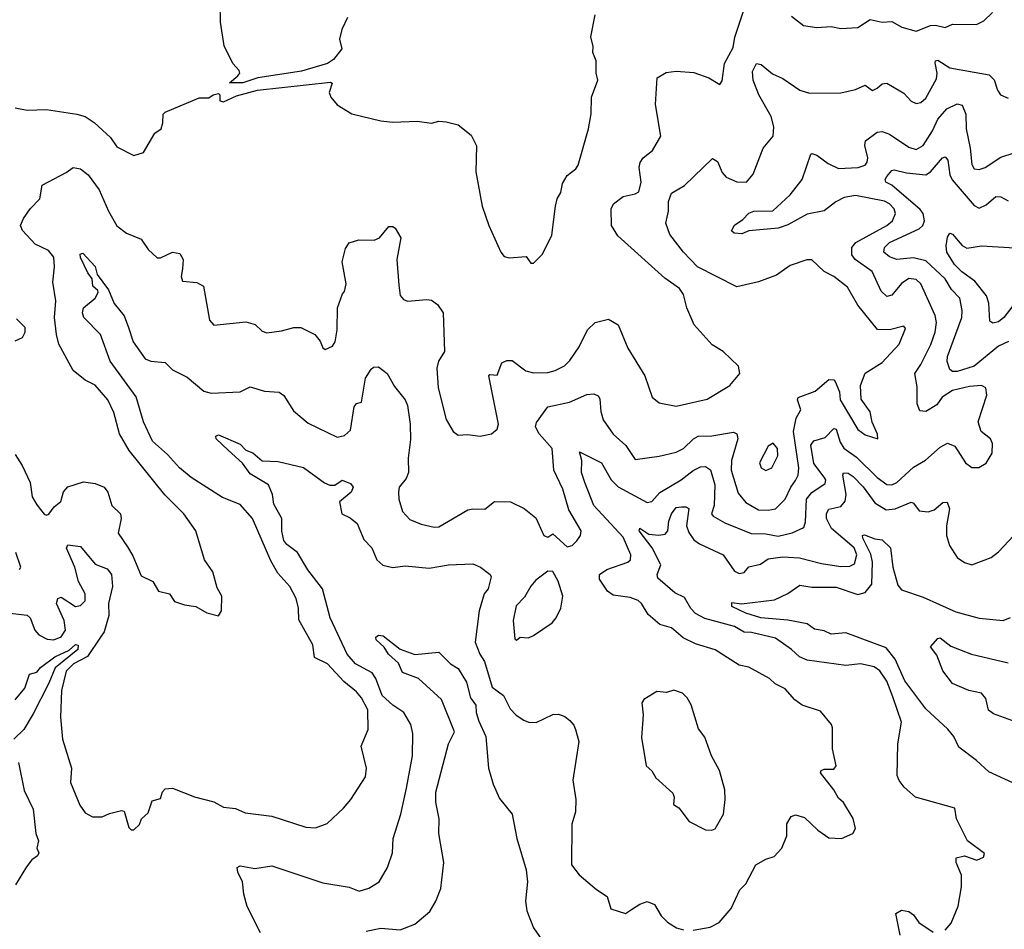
# Model space of a CAD drawing. Extents: x 1245515 to 1420776, y 606314 to 671314.
# Tile 234 of 256: x 1390304 to 1394369, y 612909 to 616665. Entities that reach past the tile are written whole.
import ezdxf

# ---------------------------------------------------------------- set-up
doc = ezdxf.new("R2010")
doc.units = 0

msp = doc.modelspace()

# ---------------------------------------------------------------- linework, layer by layer
at = {"layer": '0CON10XD'}
for points in [[(1390285, 614869.8), (1390313.6, 614825), (1390347.3, 614755), (1390355, 614695.6), (1390375, 614661.5), (1390405, 614624), (1390415, 614620), (1390425, 614623.3), (1390446.1, 614653.9), (1390474.1, 614675.9), (1390484.4, 614715.6), (1390503.2, 614736.8), (1390567.1, 614757.1), (1390615, 614750), (1390653.3, 614735), (1390668, 614715), (1390685, 614660), (1390720.8, 614625), (1390722.9, 614605), (1390710, 614545), (1390748.8, 614488.8), (1390771.7, 614451.7), (1390805, 614368.8), (1390853.3, 614345), (1390876.7, 614305), (1390922.5, 614295), (1390943, 614263), (1390985, 614248.8), (1391031.7, 614241.7), (1391076.1, 614216.1), (1391125, 614203.3), (1391136.7, 614225), (1391138, 614285), (1391119.5, 614319.5), (1391102, 614385), (1391066.9, 614435), (1391031.9, 614555), (1390981.1, 614625), (1390903.3, 614703.3), (1390756.7, 614886.7), (1390716.7, 614955), (1390693.2, 615043.2), (1390667.8, 615095), (1390615, 615156.5), (1390575, 615176.9), (1390525, 615216.9), (1390465.3, 615325), (1390456.2, 615365), (1390448.4, 615435), (1390452.8, 615505), (1390441.5, 615581.5), (1390448.1, 615645), (1390444.6, 615685), (1390422.4, 615712.4), (1390368.2, 615738.2), (1390315.7, 615795), (1390307.8, 615815), (1390320, 615845), (1390347.1, 615885), (1390387.1, 615925), (1390397.3, 615982.7), (1390495.7, 616034.3), (1390524.5, 616055.5), (1390555, 616049.4), (1390586.9, 616025), (1390632.4, 615962.4), (1390670.5, 615875), (1390705, 615814.4), (1390745, 615783.3), (1390805, 615759.2), (1390835, 615716.7), (1390872.3, 615682.3), (1390885, 615682), (1390935, 615706), (1390965, 615700), (1390978.5, 615675), (1390976.8, 615636.8), (1390971.4, 615605), (1390976.1, 615586.1), (1391035, 615580.8), (1391063.3, 615565), (1391087.5, 615425), (1391105, 615403.8), (1391238.3, 615418.3), (1391276.8, 615406.8), (1391305, 615378.8), (1391325, 615372), (1391385, 615380), (1391435.7, 615394.3), (1391464.3, 615394.3), (1391523.3, 615365), (1391545, 615337.5), (1391555, 615310), (1391565, 615303.3), (1391595, 615316.7), (1391606.7, 615335), (1391615.3, 615384.8), (1391616.4, 615475), (1391636.2, 615533.8), (1391645, 615542.5), (1391652.2, 615575), (1391635.4, 615665), (1391648.9, 615721.1), (1391665, 615744.4), (1391704.1, 615755.9), (1391767.5, 615755), (1391790, 615765), (1391828.8, 615811.2), (1391845, 615812), (1391855, 615804), (1391877.3, 615765), (1391861.2, 615675), (1391869.8, 615569.8), (1391875, 615526.2), (1391889.3, 615509.3), (1391905, 615503.1), (1391985, 615510), (1392005, 615506.7), (1392029.3, 615489.3), (1392051.9, 615455), (1392057.5, 615295), (1392033.6, 615255), (1392026.8, 615226.8), (1392032.3, 615145), (1392064.4, 615015), (1392094.2, 614965), (1392115, 614950), (1392152.7, 614952.7), (1392205, 614946.2), (1392252.5, 614955), (1392275.7, 614975), (1392281.2, 614995), (1392241.2, 615195), (1392245, 615200), (1392275, 615198), (1392295, 615247.8), (1392315, 615257.7), (1392337.9, 615257.9), (1392394.2, 615215), (1392425, 615207.1), (1392485, 615209.2), (1392515, 615216.4), (1392553.4, 615236.6), (1392575, 615257.8), (1392614.6, 615315), (1392648.2, 615385), (1392680, 615415), (1392735, 615428.9), (1392775.6, 615405), (1392815, 615308.8), (1392885.8, 615195), (1392915, 615106.7), (1392945, 615083.3), (1393015, 615069.6), (1393142.2, 615097.8), (1393236, 615155), (1393277.5, 615205), (1393272, 615235), (1393209.2, 615295), (1393162.6, 615322.6), (1393088.9, 615405), (1393058.1, 615475), (1393045, 615530), (1393028, 615555), (1392967.6, 615597.6), (1392773.3, 615773.3), (1392747.7, 615815), (1392746.2, 615883.8), (1392755.8, 615905), (1392795, 615935.6), (1392845, 615945.7), (1392860.8, 615955), (1392869.4, 615995), (1392861.1, 616055), (1392865.6, 616075), (1392878.6, 616095), (1392917.1, 616125), (1392951.4, 616185), (1392929.2, 616315), (1392936.7, 616425), (1392972.7, 616447.3), (1393015, 616452.5), (1393087, 616447), (1393150, 616425), (1393195, 616397.5), (1393205, 616412.5), (1393213.5, 616485), (1393249.5, 616550.5), (1393257.3, 616592.7), (1393294.2, 616705)], [(1391658, 616675), (1391634.5, 616625.5), (1391623.8, 616585), (1391633.8, 616545), (1391599.5, 616500.5), (1391575, 616484.6), (1391467.4, 616452.6), (1391287.5, 616425), (1391225, 616404.3), (1391170, 616405), (1391205, 616433.3), (1391212.5, 616445), (1391210, 616455), (1391184.3, 616484.3), (1391148, 616558), (1391133.5, 616655), (1391131.8, 616735)], [(1390285, 616300.8), (1390335, 616291.9), (1390415, 616294.4), (1390540, 616275), (1390573.8, 616265), (1390611.4, 616241.4), (1390679.4, 616179.4), (1390705, 616140), (1390775, 616104), (1390815, 616116.7), (1390862.7, 616197.3), (1390887.5, 616215), (1390895, 616240), (1390896.7, 616275), (1390905, 616283.3), (1391045, 616342), (1391085, 616342.5), (1391102.5, 616355), (1391125, 616360), (1391130, 616355), (1391130, 616330), (1391145, 616326.7), (1391198.7, 616351.3), (1391285.4, 616374.6), (1391587.2, 616407.2), (1391593.6, 616403.6), (1391582, 616365), (1391588.8, 616345), (1391614.4, 616314.4), (1391675, 616276), (1391795, 616248), (1391845, 616242.5), (1391945, 616246), (1392005, 616238), (1392035, 616245.7), (1392065, 616242.9), (1392115, 616230.6), (1392168, 616188), (1392189.5, 616145), (1392186.8, 616036.8), (1392214.2, 615895), (1392241.2, 615815), (1392291.2, 615705), (1392305, 615687.5), (1392325, 615682.5), (1392395, 615687.5), (1392415, 615660), (1392425, 615660), (1392463, 615697), (1392501.2, 615775), (1392515.7, 615895), (1392523.5, 615925), (1392538.6, 615951.4), (1392545, 615988.8), (1392565, 616021.9), (1392600.6, 616049.4), (1392610, 616065), (1392652.7, 616215), (1392662.9, 616277.1), (1392664.5, 616345.5), (1392691.4, 616415), (1392684.3, 616445), (1392684.3, 616495), (1392670.3, 616530.3), (1392671.9, 616555), (1392662.2, 616595), (1392680, 616685)], [(1393490.2, 616680.2), (1393540.9, 616640.9), (1393595, 616632.5), (1393655, 616637.1), (1393695, 616629.2), (1393765, 616632.9), (1393815, 616665.6), (1393865, 616655.5), (1393905, 616658.1), (1393946.7, 616635), (1394005, 616618.1), (1394065, 616641.5), (1394085, 616642.9), (1394125, 616632.5), (1394155, 616647.5), (1394255, 616646), (1394285, 616660), (1394321.2, 616695)], [(1390215, 614219.6), (1390335, 614206.4), (1390347.3, 614195), (1390367.1, 614145), (1390383.5, 614125), (1390416.9, 614106.9), (1390445, 614105.3), (1390475, 614116.5), (1390493.3, 614145), (1390487.4, 614185), (1390455.6, 614255), (1390461, 614275), (1390475, 614281.4), (1390535, 614241.7), (1390555, 614245.8), (1390573.9, 614266.1), (1390574, 614295), (1390547.3, 614345), (1390531.8, 614405), (1390496.8, 614483.2), (1390503.3, 614496.7), (1390555, 614490.4), (1390615, 614416.7), (1390665, 614398.5), (1390683.5, 614375), (1390687.8, 614325), (1390670.9, 614255), (1390671.5, 614205), (1390652.8, 614137.2), (1390637.5, 614115), (1390584.1, 614035.9), (1390526.5, 614005), (1390496.1, 613975), (1390477, 613895), (1390472.5, 613785), (1390480.6, 613695), (1390517.5, 613575), (1390514.3, 613515), (1390552.3, 613422.3), (1390575, 613390), (1390605, 613373.8), (1390645, 613373.3), (1390675, 613387.5), (1390725, 613400), (1390735, 613397.5), (1390755, 613330), (1390765, 613320), (1390775, 613320), (1390798.3, 613341.7), (1390807.5, 613365), (1390835, 613390), (1390850.5, 613439.5), (1390885, 613450), (1390893.3, 613476.7), (1390905, 613490), (1390935, 613492.5), (1391025.9, 613455.9), (1391105, 613436.2), (1391145, 613414.2), (1391195, 613407.8), (1391235, 613390.9), (1391345, 613376.9), (1391485, 613331.2), (1391525, 613328.8), (1391573.6, 613346.4), (1391640.5, 613409.5), (1391670.6, 613445), (1391731.7, 613538.3), (1391735.6, 613575), (1391714.4, 613665), (1391743.5, 613735), (1391740.9, 613815), (1391715.3, 613865), (1391695, 613890.5), (1391642.5, 613932.5), (1391575.6, 614005), (1391521.6, 614031.6), (1391514.5, 614084.5), (1391456.7, 614186.7), (1391455.3, 614235.3), (1391446.2, 614275), (1391419.6, 614325), (1391370.3, 614380.3), (1391341.4, 614431.4), (1391265.3, 614605), (1391215, 614663.2), (1391141.8, 614691.8), (1391012.5, 614775), (1390963.8, 614815), (1390915, 614870), (1390852.5, 614925), (1390814.7, 615004.7), (1390785, 615107.8), (1390677.3, 615255), (1390637.5, 615365), (1390568.2, 615435), (1390563.3, 615455), (1390567.8, 615475), (1390616.1, 615515), (1390628.3, 615538.3), (1390627.2, 615547.2), (1390606, 615565), (1390603.8, 615595), (1390585, 615619.6), (1390555, 615682.9), (1390553.1, 615696.9), (1390565, 615701.1), (1390615, 615646.1), (1390623.5, 615613.5), (1390670.5, 615550.5), (1390693.7, 615493.7), (1390735, 615442.9), (1390753.9, 615393.9), (1390773.1, 615335), (1390821.9, 615265), (1390845, 615255.5), (1390905, 615249.4), (1390935, 615219.5), (1390995, 615189.1), (1391065, 615131.9), (1391095, 615123.8), (1391215, 615128.8), (1391255, 615149.2), (1391315, 615130.9), (1391375, 615127.5), (1391395, 615113.1), (1391435, 615050.9), (1391495, 615000), (1391615, 614941.1), (1391645, 614947.9), (1391670.1, 614969.9), (1391685, 615066.2), (1391695, 615080), (1391715, 615086.2), (1391731.2, 615185), (1391755, 615221.9), (1391765, 615230), (1391785, 615232.5), (1391820.8, 615205), (1391851.3, 615151.3), (1391895, 615096.2), (1391905, 615072.5), (1391916.2, 614995), (1391918.1, 614931.9), (1391908.5, 614855), (1391909.2, 614795), (1391899.7, 614770.2), (1391871.4, 614735), (1391868.6, 614715), (1391870, 614685), (1391884.2, 614635), (1391915, 614601.2), (1391961.7, 614581.7), (1392015, 614569.4), (1392035, 614570.8), (1392155, 614640.8), (1392175, 614646.2), (1392225, 614643.8), (1392265, 614676.2), (1392330, 614675), (1392387, 614647), (1392435, 614608), (1392468.8, 614535), (1392485, 614528.8), (1392505, 614542.5), (1392565, 614488.8), (1392585, 614493.8), (1392605, 614513.3), (1392619.2, 614535), (1392621.9, 614555), (1392571.9, 614641.9), (1392546.2, 614726.2), (1392509.6, 614805), (1392502.2, 614895), (1392448.8, 614955), (1392434.4, 614984.4), (1392437.3, 615002.7), (1392485, 615066.7), (1392573.7, 615086.4), (1392645, 615118.1), (1392675, 615120), (1392692.5, 615112.5), (1392700, 615100), (1392703, 615047), (1392713.4, 615013.4), (1392755, 614953.3), (1392806.6, 614906.6), (1392845, 614849.4), (1392945, 614862.9), (1393015, 614880), (1393045, 614894.6), (1393085.4, 614935), (1393105, 614946.2), (1393162.4, 614947.6), (1393251.7, 614961.7), (1393265.6, 614955), (1393269.6, 614935), (1393242.5, 614845), (1393241.7, 614805), (1393270.8, 614710.8), (1393301.5, 614671.5), (1393355, 614641.4), (1393395, 614639.5), (1393425, 614645.4), (1393464.6, 614685), (1393487.3, 614735), (1393507.3, 614762.7), (1393518, 614785), (1393521, 614815), (1393499.5, 614965), (1393509.4, 615020.6), (1393529.4, 615055), (1393515.6, 615095), (1393518.1, 615105), (1393589.1, 615130.9), (1393645, 615180), (1393665, 615178), (1393671.4, 615171.4), (1393689.3, 615129.3), (1393692.3, 615095), (1393765, 614973.6), (1393795, 614951.8), (1393847.5, 614935), (1393846.4, 614953.6), (1393823.3, 615003.3), (1393815, 615046.2), (1393777.9, 615097.9), (1393775.8, 615155), (1393795, 615206), (1393865, 615250), (1393935.6, 615325), (1393960.7, 615390.7), (1393955, 615400), (1393895, 615384.4), (1393845.6, 615385.6), (1393765, 615486), (1393721.4, 615561.4), (1393665, 615604.3), (1393625, 615625.8), (1393575, 615674), (1393553.9, 615673.9), (1393485, 615650.6), (1393429.1, 615610.9), (1393355, 615582.5), (1393265, 615562.2), (1393102.9, 615645), (1393044.6, 615705), (1392988, 615778), (1392971.8, 615825), (1392982.5, 615875), (1392982.2, 615915), (1392995, 615949.2), (1393049.3, 615980.7), (1393165, 616092.5), (1393185, 616080), (1393204.3, 616034.3), (1393221.1, 616015), (1393265, 615995.4), (1393305.4, 615994.6), (1393332.2, 616027.8), (1393373.1, 616135), (1393415.5, 616184.5), (1393417.1, 616222.9), (1393407.2, 616265), (1393355.2, 616355), (1393332.6, 616415), (1393329.1, 616450.9), (1393346.2, 616483.8), (1393365, 616480), (1393411.7, 616441.7), (1393455, 616422.7), (1393525, 616374.4), (1393565, 616362), (1393695, 616362.9), (1393755, 616376.9), (1393795, 616395.5), (1393825, 616373.3), (1393845, 616381.9), (1393865, 616400.5), (1393885, 616403.6), (1393955, 616362.2), (1393985, 616329.2), (1394005, 616319.2), (1394025, 616324), (1394045, 616341.4), (1394089, 616421), (1394092.1, 616445), (1394083.5, 616486.5), (1394085, 616495.6), (1394095, 616497.8), (1394145, 616465.9), (1394307.4, 616437.4), (1394327.1, 616417.1), (1394341.1, 616375), (1394354.3, 616355), (1394385, 616341.4)], [(1394112.9, 615107.1), (1394090.9, 615075), (1394045, 615048.1), (1394020.7, 615050.7), (1394009.1, 615079.1), (1394009.1, 615149.1), (1394000.4, 615205), (1394025, 615241.1), (1394065.7, 615324.3), (1394083.7, 615375), (1394088.9, 615415), (1394083.6, 615443.6), (1394024.7, 615575), (1394005, 615592.6), (1393975, 615597.1), (1393945, 615576.4), (1393905, 615527.5), (1393885, 615522.9), (1393861.4, 615545), (1393824.1, 615625), (1393753.8, 615675), (1393740.4, 615695), (1393740.3, 615725), (1393756.9, 615745), (1393884.6, 615815), (1393907.6, 615835), (1393919.7, 615865), (1393914.2, 615885), (1393895.3, 615905), (1393875, 615915.8), (1393755, 615939.2), (1393708.2, 615931.8), (1393673.3, 615913.3), (1393625, 615876.2), (1393555, 615862.6), (1393475, 615817.7), (1393435, 615804.6), (1393315, 615793.2), (1393285, 615780.5), (1393254.3, 615784.3), (1393243.6, 615793.6), (1393255, 615816.2), (1393290.2, 615839.8), (1393315, 615866.7), (1393335.4, 615874.6), (1393413.3, 615876.7), (1393485, 615941.9), (1393534.4, 616005.6), (1393570, 616110), (1393575, 616113.3), (1393595, 616105.7), (1393641.7, 616071.7), (1393685, 616051.1), (1393765.6, 616054.4), (1393794.4, 616065), (1393803.1, 616076.9), (1393805.3, 616095), (1393793.9, 616146.1), (1393796.9, 616165), (1393845, 616201.1), (1393865, 616203.5), (1393895, 616192.1), (1393975, 616138.7), (1394005, 616130), (1394035, 616146.2), (1394073.1, 616206.9), (1394095.2, 616255), (1394132.2, 616297.8), (1394175, 616318.5), (1394195, 616312.5), (1394210.9, 616275), (1394212.2, 616215), (1394228.6, 616135), (1394235, 616066.7), (1394245, 616050), (1394265, 616046.4), (1394290.8, 616055), (1394355, 616097.8), (1394410, 616115)], [(1394386, 615336), (1394345, 615317.1), (1394245, 615234.8), (1394175, 615212.3), (1394155, 615212.9), (1394145, 615221.4), (1394134.1, 615254.1), (1394135.3, 615275), (1394194.1, 615435), (1394195.9, 615465), (1394185.3, 615515), (1394151.1, 615551.1), (1394124.7, 615595), (1394045, 615670.2), (1393995, 615682.4), (1393925, 615675.3), (1393895, 615686.1), (1393872.5, 615705), (1393874.7, 615725), (1393895.3, 615745), (1394018.3, 615801.7), (1394032.7, 615815), (1394039.7, 615835), (1394033.8, 615865), (1394021.7, 615881.7), (1393905, 615981.5), (1393880, 615995), (1393877.5, 616005), (1393885, 616018.2), (1393905, 616042.9), (1393915, 616045.4), (1393965, 616032.7), (1394045, 616025.2), (1394065, 616037.2), (1394113.6, 616095), (1394125, 616098.5), (1394135.7, 616085.7), (1394144.3, 616025), (1394153.7, 616003.7), (1394245, 615898.5), (1394265, 615886.7), (1394295, 615900.9), (1394335, 615935.5), (1394355, 615933.3), (1394385, 615916.7)], [(1394405, 615483.8), (1394367.4, 615435), (1394345, 615417.2), (1394322.5, 615412.5), (1394310, 615420), (1394305.3, 615494.7), (1394296.3, 615525), (1394248, 615585), (1394193.8, 615623.8), (1394163.3, 615655), (1394132.7, 615705), (1394128.7, 615731.3), (1394135, 615766.7), (1394145, 615783.3), (1394155, 615780), (1394195, 615732.7), (1394215, 615721.6), (1394275, 615731.8), (1394412.7, 615722.7)], [(1390285, 615338.8), (1390315, 615353.3), (1390326.2, 615375), (1390326.1, 615393.9), (1390290.7, 615430.7)], [(1393085, 612905.6), (1393155, 612917.8), (1393192.4, 612937.6), (1393241.1, 612995), (1393278, 613072), (1393302.4, 613097.6), (1393344, 613176), (1393385, 613199.2), (1393419.7, 613210.3), (1393450.8, 613245), (1393471.9, 613295), (1393471.2, 613345), (1393490, 613375), (1393507.5, 613382.5), (1393545, 613371.2), (1393599.1, 613319.1), (1393645, 613286.7), (1393697.5, 613285), (1393744, 613305), (1393755.6, 613325), (1393745, 613366.7), (1393705, 613433.3), (1393685, 613451.2), (1393665.6, 613485), (1393610, 613555), (1393613.3, 613565), (1393625, 613571.2), (1393665, 613570.8), (1393675.6, 613584.4), (1393659.4, 613655), (1393659.3, 613740.7), (1393656.2, 613755), (1393610.3, 613810.3), (1393535, 613834.3), (1393505, 613857.1), (1393465, 613902.2), (1393423, 613923), (1393400, 613945), (1393315, 613991.8), (1393275, 613999.5), (1393175, 614062.7), (1393095, 614088.4), (1393043, 614113), (1392995, 614154.5), (1392947.7, 614167.7), (1392899.3, 614209.3), (1392871.1, 614255), (1392857.1, 614267.1), (1392825, 614278.9), (1392755, 614289.7), (1392730.9, 614305), (1392698.6, 614355), (1392698.1, 614375), (1392728.6, 614395), (1392815, 614424.7), (1392826.4, 614435), (1392827.7, 614455), (1392795, 614528.9), (1392675, 614659.6), (1392636.9, 614755), (1392623.9, 614795), (1392625.3, 614845.3), (1392615, 614881.2), (1392706.6, 614835), (1392745.8, 614765.8), (1392775, 614737.1), (1392895, 614671.8), (1392913.9, 614676.1), (1392946.6, 614713.4), (1393035, 614764.7), (1393085, 614803.2), (1393115, 614818.4), (1393135, 614820.8), (1393156.1, 614806.1), (1393174.1, 614745), (1393171, 614659), (1393160.9, 614625), (1393167.1, 614615), (1393215, 614587.8), (1393323.5, 614543.5), (1393385, 614542.4), (1393435, 614533), (1393493.9, 614546.1), (1393541.5, 614568.5), (1393548.1, 614591.9), (1393552.9, 614685), (1393575, 614713), (1393629.5, 614750.5), (1393631.8, 614765), (1393625, 614775.9), (1393582.7, 614832.7), (1393571.1, 614908.9), (1393583.1, 614926.9), (1393629.3, 614940.7), (1393665, 614977.5), (1393675.2, 614975.2), (1393691.5, 614921.5), (1393706.6, 614896.5), (1393758.8, 614858.8), (1393845, 614774.7), (1393885, 614746.6), (1393905, 614745.3), (1393925, 614754.7), (1393995, 614817.5), (1394043.4, 614846.6), (1394105, 614900.9), (1394135, 614916.5), (1394165, 614904.4), (1394208.9, 614835), (1394235, 614816.9), (1394264.1, 614815.9), (1394295, 614833.8), (1394319.2, 614875), (1394320.9, 614915), (1394311.9, 614935), (1394273.5, 614965), (1394260.9, 615005), (1394297.1, 615115), (1394292.5, 615145), (1394275, 615155.3), (1394225, 615150.6), (1394155, 615133.8), (1394112.9, 615107.1)], [(1391298.5, 612895), (1391243.8, 613003.8), (1391229.2, 613055), (1391223.7, 613105), (1391204.2, 613145), (1391202.5, 613165), (1391215, 613170.9), (1391275, 613161.1), (1391345, 613171.9), (1391555, 613100.6), (1391665, 613083.1), (1391705, 613067.5), (1391745, 613078.6), (1391788, 613105), (1391823.3, 613165), (1391843.1, 613225), (1391845.8, 613285), (1391878.1, 613385), (1391901.5, 613491.5), (1391926.5, 613625), (1391927.4, 613717.4), (1391919.5, 613755), (1391890, 613805), (1391844.6, 613834.6), (1391800.4, 613875), (1391774.3, 613945), (1391759, 613969), (1391690.4, 614005), (1391655.9, 614045), (1391585.4, 614195), (1391554.1, 614315), (1391493.3, 614393.3), (1391451.5, 614465), (1391407.7, 614497.7), (1391394.5, 614514.5), (1391386.7, 614553.3), (1391386, 614605), (1391352.7, 614665), (1391347.7, 614705), (1391330.9, 614745), (1391255, 614790), (1391223.9, 614833.9), (1391165, 614887.8), (1391115.6, 614935), (1391113.9, 614946.1), (1391125, 614951.5), (1391215, 614912.3), (1391237.3, 614887.3), (1391266.4, 614876.4), (1391305, 614843.8), (1391371.3, 614841.3), (1391476.4, 614816.4), (1391562.9, 614752.9), (1391583.9, 614743.9), (1391605, 614742.9), (1391635, 614763.3), (1391669.8, 614749.8), (1391680.8, 614735), (1391672.2, 614715), (1391623.8, 614675), (1391633.8, 614625), (1391668.8, 614608.8), (1391697.5, 614585), (1391725, 614518.6), (1391758.2, 614485), (1391778.9, 614435), (1391803.3, 614413.3), (1391845, 614404), (1391895, 614410), (1391995, 614400.8), (1392075, 614414.6), (1392175, 614418.5), (1392206.2, 614405), (1392246.2, 614375), (1392250, 614365), (1392238.1, 614315), (1392221.5, 614295), (1392201.5, 614225), (1392184.4, 614095), (1392203.4, 614045), (1392222.5, 614015), (1392255, 613908.9), (1392301.5, 613875), (1392329.8, 613819.8), (1392353.6, 613793.6), (1392385, 613772.5), (1392405, 613764.3), (1392436.9, 613763.1), (1392505, 613796.7), (1392528.3, 613798.3), (1392555, 613787.5), (1392575, 613771.2), (1392592.5, 613752.5), (1392598.9, 613735), (1392612.5, 613685), (1392588.1, 613525), (1392600, 613445), (1392599.4, 613395), (1392583.9, 613343.9), (1392582, 613175), (1392614.3, 613134.3), (1392685, 613073.8), (1392730, 613045), (1392745, 612993.3), (1392805, 612974), (1392829.5, 612990.5), (1392865, 613013.8), (1392895, 613023.8), (1392925, 613011.2), (1392952, 612965), (1392978.7, 612938.7), (1393015.7, 612915.7), (1393045, 612907.1)], [(1393385, 614803.3), (1393408.9, 614815), (1393433.8, 614865), (1393432.3, 614895), (1393415, 614916.7), (1393395, 614904.4), (1393359.1, 614835), (1393365, 614814.2), (1393385, 614803.3)], [(1394124.6, 612905.4), (1394150, 612935), (1394178.2, 613005), (1394193.2, 613085), (1394193.2, 613133.2), (1394171.2, 613185), (1394170, 613205), (1394205, 613212.5), (1394255.7, 613194.3), (1394283.3, 613206.7), (1394287, 613223), (1394217.5, 613275), (1394172, 613365), (1394165, 613410), (1394003.3, 613455), (1393955.8, 613495.8), (1393935, 613523.3), (1393927.5, 613545), (1393929.4, 613675), (1393944.5, 613765), (1393909.6, 613869.6), (1393885, 613934.5), (1393855, 613976.9), (1393832.5, 613992.5), (1393775, 614005.8), (1393715, 613998.8), (1393555, 614020.6), (1393523.8, 614033.8), (1393490.4, 614065), (1393425, 614110.9), (1393325, 614135.2), (1393295, 614136.4), (1393255, 614159.3), (1393133, 614193), (1393095, 614213.1), (1393075, 614234.4), (1393048.9, 614278.9), (1393008.5, 614298.5), (1392939.1, 614359.1), (1392935.6, 614375), (1392951.4, 614415), (1392915, 614484.2), (1392861.6, 614555), (1392865, 614565.4), (1392901.2, 614541.2), (1392943.4, 614536.6), (1392969.5, 614540.5), (1392980.7, 614555), (1392983.6, 614595), (1392995, 614624.5), (1393015, 614650.5), (1393036.4, 614653.6), (1393055, 614654.4), (1393066.8, 614646.8), (1393057.4, 614575), (1393067.4, 614547.4), (1393087.7, 614517.7), (1393110.8, 614500.8), (1393208.9, 614455), (1393255, 614388.6), (1393275, 614378.9), (1393295, 614383.1), (1393315, 614405.6), (1393362.5, 614417.5), (1393395, 614439.6), (1393455, 614447.4), (1393523.1, 614443.1), (1393615, 614419.2), (1393695, 614407.8), (1393731.7, 614408.3), (1393751.3, 614418.7), (1393760.2, 614455), (1393749.6, 614485), (1393655.3, 614565), (1393635.2, 614605), (1393635, 614626.2), (1393645, 614644.4), (1393695, 614655.3), (1393712.5, 614677.5), (1393716.7, 614705), (1393702.7, 614785), (1393705.6, 614794.4), (1393725, 614793.1), (1393745, 614779.1), (1393786.2, 614736.2), (1393835, 614670), (1393882.1, 614642.1)], [(1393882.1, 614642.1), (1393918.6, 614645), (1393985, 614672.5), (1393995, 614668.6), (1394017.8, 614637.8), (1394055, 614632.6), (1394079.2, 614640.8), (1394115, 614671.5), (1394133.3, 614673.3), (1394142.9, 614645), (1394130.9, 614575), (1394131.1, 614535), (1394143.7, 614493.7), (1394174.6, 614444.6), (1394205, 614424.4), (1394235.7, 614414.3), (1394315, 614444.2), (1394345, 614468.6), (1394408.5, 614535)], [(1394405, 613514.4), (1394305, 613559.4), (1394255, 613605.9), (1394181.3, 613661.3), (1394160.8, 613705), (1394135.6, 613735.6), (1394045, 613820), (1393958.6, 613935), (1393918.1, 614025), (1393881.1, 614071.1), (1393715, 614133.3), (1393655, 614127.8), (1393625, 614141.4), (1393585, 614149.2), (1393555, 614170.6), (1393475, 614186.5), (1393364, 614196), (1393302.2, 614215), (1393245, 614242.7), (1393245, 614259.5), (1393283.6, 614253.6), (1393420.4, 614269.6), (1393475, 614295.6), (1393525, 614330.6), (1393575, 614321.9), (1393675, 614321.7), (1393765, 614292.5), (1393795, 614300), (1393822.3, 614335), (1393825.5, 614425), (1393817.8, 614457.8), (1393785.4, 614525), (1393784.1, 614535.9), (1393791.9, 614538.1), (1393835, 614521.1), (1393865, 614516.9), (1393899.4, 614485), (1393909.3, 614405), (1393930.1, 614330.1), (1393945, 614311.5), (1394035, 614281.2), (1394169.6, 614219.6), (1394265, 614194.6)], [(1390303.8, 614395), (1390309.2, 614405), (1390287.8, 614465)], [(1392355, 614103.3), (1392370, 614115), (1392405, 614112.9), (1392425, 614121.9), (1392502.9, 614175), (1392518.9, 614195), (1392538.5, 614235), (1392547.1, 614285), (1392526.9, 614346.9), (1392505, 614386.7), (1392485, 614388.8), (1392435, 614350.5), (1392413.9, 614326.1), (1392388.9, 614281.1), (1392354.4, 614245), (1392341.8, 614185), (1392348.3, 614108.3), (1392355, 614103.3)], [(1394265, 614194.6), (1394365, 614184.4), (1394395, 614196.9)], [(1391735, 612901.9), (1391795.7, 612914.3), (1391875, 612907.5), (1391935, 612930.9), (1391997.4, 612982.6), (1392021.8, 613025), (1392042.2, 613077.8), (1392055.8, 613185), (1392034.8, 613305), (1392035.8, 613365), (1392022.3, 613435), (1392022.3, 613475), (1392075.2, 613675), (1392099.6, 613725), (1392045, 613858.2), (1391950.8, 613945), (1391885, 613969.1), (1391867.7, 614007.7), (1391826.7, 614045), (1391808.9, 614075), (1391775.5, 614105), (1391774.1, 614115), (1391785, 614124.5), (1391805, 614120.8), (1391875, 614066.7), (1391935, 614044.4), (1392035, 614053.3), (1392083.3, 614005), (1392115, 613986), (1392149.4, 613929.4), (1392165.6, 613865), (1392187.7, 613835), (1392188.2, 613805), (1392199.4, 613769.4), (1392229, 613705), (1392240, 613575), (1392259.1, 613509.1), (1392285, 613450), (1392337.8, 613385), (1392357.3, 613285), (1392395.4, 613154.6), (1392401.3, 613105), (1392391.8, 613025), (1392398.5, 612985), (1392425.8, 612915), (1392509.2, 612795)], [(1394415, 613765.6), (1394325, 613798.9), (1394304.6, 613814.6), (1394292.6, 613862.6), (1394275, 613884), (1394223.3, 613895), (1394156, 613925), (1394115, 613977.1), (1394091.2, 614041.2), (1394064, 614076), (1394095, 614110), (1394105, 614112.5), (1394148.7, 614078.7), (1394233.3, 614045), (1394385, 614010)], [(1390285, 613856.5), (1390324.8, 613905), (1390345, 613963.1), (1390375, 613971.4), (1390389.5, 613990.5), (1390449.2, 614035), (1390508, 614062), (1390535, 614086), (1390545, 614082.5), (1390544.6, 614065), (1390450.5, 613989.5), (1390425, 613925.3), (1390360.3, 613799.7), (1390320.6, 613735), (1390280, 613695)], [(1393161.7, 613318.3), (1393175, 613324), (1393209.4, 613385), (1393216.5, 613445), (1393215.5, 613485), (1393192.9, 613565), (1393160, 613625), (1393132.2, 613702.2), (1393106.9, 613736.9), (1393076.4, 613836.4), (1393060.6, 613865), (1393040, 613885), (1393005, 613897.1), (1392975, 613887.1), (1392935, 613891.4), (1392881.7, 613858.3), (1392873.3, 613845), (1392878.6, 613795), (1392871.3, 613701.3), (1392891.2, 613585), (1392914, 613564), (1392931.2, 613535), (1393001.2, 613471.2), (1393006.2, 613455), (1393003.8, 613425), (1393025, 613411.2), (1393068, 613355), (1393135, 613320), (1393161.7, 613318.3)], [(1390298.8, 613598.8), (1390322.4, 613482.4), (1390359.4, 613405), (1390370.3, 613305), (1390381.2, 613275), (1390375.5, 613245), (1390382.5, 613225), (1390377.3, 613212.7), (1390354.2, 613195.8), (1390332.1, 613167.9), (1390287.1, 613092.9)], [(1393940, 612885), (1393921.2, 612975), (1393945, 612988.8), (1393975, 612982.9), (1393995, 612969.2), (1394017, 612937), (1394075, 612898.2)]]:
    msp.add_lwpolyline(points, dxfattribs=at)

doc.saveas('drawing.dxf')
